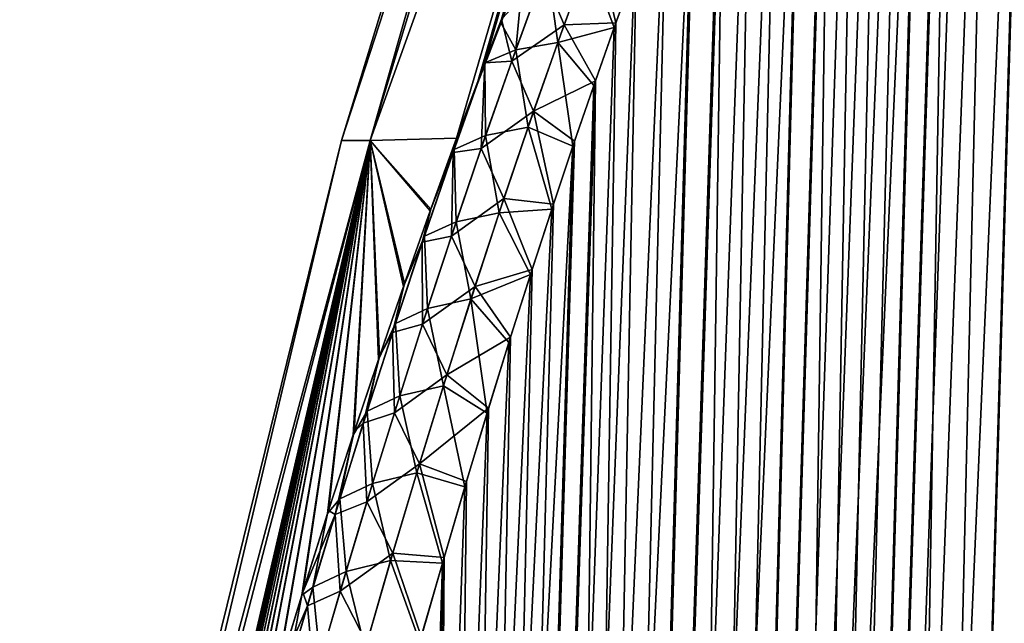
# Model space of a CAD drawing. Header units: metres. Extents: x -109 to 109, y -108 to 40.
# Tile 148 of 216: x 54.26 to 59.36, y -75.62 to -72.49. Entities that reach past the tile are written whole.
import ezdxf

# ---------------------------------------------------------------- set-up
doc = ezdxf.new("R2010")
doc.units = ezdxf.units.M
doc.layers.add('solid_K_24_42_18_000C86_XXX', color=7, linetype='CONTINUOUS')

msp = doc.modelspace()

# ---------------------------------------------------------------- linework, layer by layer
at = {"layer": 'solid_K_24_42_18_000C86_XXX'}
for points in [[(55.924019, -73.114449), (57.965958, -66.448959), (58.091278, -66.448959, -2.151671)], [(56.07275, -73.114449, 2.469506), (57.965958, -66.448959), (55.924019, -73.114449)], [(56.072735, -73.114449, -2.469382), (55.924019, -73.114449), (58.091278, -66.448959, -2.151671)], [(56.072735, -73.114449, -2.469382), (58.091278, -66.448959, -2.151671), (58.465542, -66.448959, -4.274245)], [(56.072735, -73.114449, -2.469382), (58.465542, -66.448959, -4.274245), (56.519665, -73.102036, -4.900622)], [(56.07275, -73.114449, 2.469506), (58.091278, -66.448959, 2.151671), (57.965958, -66.448959)], [(56.07275, -73.114449, 2.469506), (58.465542, -66.448959, 4.274245), (58.091278, -66.448959, 2.151671)], [(56.07275, -73.114449, 2.469506), (56.519817, -73.101639, 4.900782), (58.465542, -66.448959, 4.274245)], [(56.519665, -73.102036, -4.900622), (58.465542, -66.448959, -4.274245), (59.083694, -66.448959, -6.339016)], [(56.623951, -72.822647, -4.998923), (56.519665, -73.102036, -4.900622), (59.083694, -66.448959, -6.339016)], [(56.519817, -73.101639, 4.900782), (56.629612, -72.807693, 5.004322), (58.465542, -66.448959, 4.274245)], [(56.66642, -72.710678, -5.039366), (56.623951, -72.822647, -4.998923), (59.083694, -66.448959, -6.339016)], [(56.629612, -72.807693, 5.004322), (56.666462, -72.710594, 5.039433), (58.465542, -66.448959, 4.274245)], [(56.747272, -72.500328, -5.116964), (56.66642, -72.710678, -5.039366), (59.083694, -66.448959, -6.339016)], [(56.666462, -72.710594, 5.039433), (56.753025, -72.485542, 5.122556), (58.465542, -66.448959, 4.274245)], [(56.868946, -72.191216, -5.235757), (56.747272, -72.500328, -5.116964), (59.083694, -66.448959, -6.339016)], [(58.508202, -102.810669, -9.34737), (59.859131, -68.205284, -9.231131), (60.018959, -68.180748, -9.500344)], [(58.977177, -102.831841, -10.116003), (58.508202, -102.810669, -9.34737), (60.018959, -68.180748, -9.500344)], [(58.977177, -102.831841, -10.116003), (60.018959, -68.180748, -9.500344), (60.172413, -68.201416, -9.772555)], [(58.977356, -102.831841, 10.116307), (60.024967, -68.180695, 9.510736), (59.864613, -68.203712, 9.240135)], [(58.977356, -102.831841, 10.116307), (60.179203, -68.203453, 9.784935), (60.024967, -68.180695, 9.510736)], [(58.508202, -102.810669, -9.34737), (59.688412, -68.277779, -8.957937), (59.859131, -68.205284, -9.231131)], [(58.977177, -102.831841, -10.116003), (60.172413, -68.201416, -9.772555), (60.323551, -68.26963, -10.055494)], [(58.977356, -102.831841, 10.116307), (59.408573, -102.810715, 10.906762), (60.179203, -68.203453, 9.784935)], [(58.977356, -102.831841, 10.116307), (59.864613, -68.203712, 9.240135), (59.693634, -68.274971, 8.966091)], [(58.508202, -102.810669, -9.34737), (59.502445, -68.405632, -8.675452), (59.688412, -68.277779, -8.957937)], [(58.508415, -102.810684, 9.347705), (59.693634, -68.274971, 8.966091), (59.507889, -68.401138, 8.683512)], [(58.508415, -102.810684, 9.347705), (58.977356, -102.831841, 10.116307), (59.693634, -68.274971, 8.966091)], [(59.408455, -102.81073, -10.906535), (58.977177, -102.831841, -10.116003), (60.323551, -68.26963, -10.055494)], [(58.001713, -102.746971, -8.60115), (59.29829, -68.598389, -8.381553), (59.502445, -68.405632, -8.675452)], [(58.508202, -102.810669, -9.34737), (58.001713, -102.746971, -8.60115), (59.502445, -68.405632, -8.675452)], [(58.508415, -102.810684, 9.347705), (59.507889, -68.401138, 8.683512), (59.30471, -68.591568, 8.390559)], [(58.001713, -102.746971, -8.60115), (59.18927, -68.721733, -8.230936), (59.29829, -68.598389, -8.381553)], [(58.508415, -102.810684, 9.347705), (59.30471, -68.591568, 8.390559), (59.083397, -68.854912, 8.088625)], [(58.001713, -102.746971, -8.60115), (59.076237, -68.864388, -8.079137), (59.18927, -68.721733, -8.230936)], [(58.001713, -102.746971, -8.60115), (58.95908, -69.026253, -7.926178), (59.076237, -68.864388, -8.079137)], [(58.001926, -102.747002, 8.601447), (59.083397, -68.854912, 8.088625), (58.96637, -69.0158, 7.935572)], [(58.001926, -102.747002, 8.601447), (58.508415, -102.810684, 9.347705), (59.083397, -68.854912, 8.088625)], [(57.457996, -102.640343, -7.878324), (58.838234, -69.208427, -7.772877), (58.95908, -69.026253, -7.926178)], [(58.001713, -102.746971, -8.60115), (57.457996, -102.640343, -7.878324), (58.95908, -69.026253, -7.926178)], [(58.001926, -102.747002, 8.601447), (58.96637, -69.0158, 7.935572), (58.845665, -69.196877, 7.782183)], [(58.001926, -102.747002, 8.601447), (58.845665, -69.196877, 7.782183), (58.721313, -69.398094, 7.62862)], [(57.457996, -102.640343, -7.878324), (58.713692, -69.410919, -7.619349), (58.838234, -69.208427, -7.772877)], [(58.001926, -102.747002, 8.601447), (58.721313, -69.398094, 7.62862), (58.593468, -69.620445, 7.47526)], [(57.457996, -102.640343, -7.878324), (58.585667, -69.634537, -7.466045), (58.713692, -69.410919, -7.619349)], [(57.457996, -102.640343, -7.878324), (58.454216, -69.879364, -7.313136), (58.585667, -69.634537, -7.466045)], [(58.001926, -102.747002, 8.601447), (58.593468, -69.620445, 7.47526), (58.462173, -69.864052, 7.322261)], [(57.458168, -102.640381, 7.878541), (58.462173, -69.864052, 7.322261), (58.327492, -70.1297, 7.16984)], [(57.458168, -102.640381, 7.878541), (58.001926, -102.747002, 8.601447), (58.462173, -69.864052, 7.322261)], [(57.457996, -102.640343, -7.878324), (58.319401, -70.146194, -7.160828), (58.454216, -69.879364, -7.313136)], [(56.87711, -102.490204, -7.179855), (58.181282, -70.435295, -7.009289), (58.319401, -70.146194, -7.160828)], [(57.457996, -102.640343, -7.878324), (56.87711, -102.490204, -7.179855), (58.319401, -70.146194, -7.160828)], [(57.458168, -102.640381, 7.878541), (58.327492, -70.1297, 7.16984), (58.189487, -70.417686, 7.018166)], [(57.458168, -102.640381, 7.878541), (58.189487, -70.417686, 7.018166), (58.048153, -70.728699, 6.867344)], [(56.87711, -102.490204, -7.179855), (58.039856, -70.747391, -6.858626), (58.181282, -70.435295, -7.009289)], [(57.458168, -102.640381, 7.878541), (58.048153, -70.728699, 6.867344), (57.903534, -71.063377, 6.71753)], [(56.87711, -102.490204, -7.179855), (57.895172, -71.083176, -6.708997), (58.039856, -70.747391, -6.858626)], [(56.87711, -102.490204, -7.179855), (57.7472, -71.443115, -6.560461), (57.895172, -71.083176, -6.708997)], [(56.877232, -102.490242, 7.179998), (57.903534, -71.063377, 6.71753), (57.755615, -71.422218, 6.56879)], [(56.877232, -102.490242, 7.179998), (57.458168, -102.640381, 7.878541), (57.903534, -71.063377, 6.71753)], [(56.25885, -102.295296, -6.506678), (57.595959, -71.828377, -6.413153), (57.7472, -71.443115, -6.560461)], [(56.87711, -102.490204, -7.179855), (56.25885, -102.295296, -6.506678), (57.7472, -71.443115, -6.560461)], [(56.877232, -102.490242, 7.179998), (57.755615, -71.422218, 6.56879), (57.604412, -71.806396, 6.421269)], [(56.25885, -102.295296, -6.506678), (57.441441, -72.239174, -6.267127), (57.595959, -71.828377, -6.413153)], [(56.877232, -102.490242, 7.179998), (57.604412, -71.806396, 6.421269), (57.449917, -72.216133, 6.275023)], [(57.076996, -72.514023, 5.847058), (57.240219, -72.070198, 5.991325), (56.96833, -72.254814, 5.56312)], [(57.076996, -72.514023, 5.847058), (57.3451, -72.504532, 6.178323), (57.240219, -72.070198, 5.991325)], [(57.240219, -72.070198, 5.991325), (57.3451, -72.504532, 6.178323), (57.449917, -72.216133, 6.275023)], [(56.826431, -72.643372, -5.444451), (56.747272, -72.500328, -5.116964), (56.868946, -72.191216, -5.235757)], [(56.826431, -72.643372, -5.444451), (56.868946, -72.191216, -5.235757), (56.987988, -72.202194, -5.579897)], [(57.044464, -72.605049, -5.818915), (56.826431, -72.643372, -5.444451), (56.987988, -72.202194, -5.579897)], [(57.203312, -72.169319, -5.958394), (57.044464, -72.605049, -5.818915), (56.987988, -72.202194, -5.579897)], [(57.203312, -72.169319, -5.958394), (57.336613, -72.528267, -6.170578), (57.044464, -72.605049, -5.818915)], [(57.203312, -72.169319, -5.958394), (57.441441, -72.239174, -6.267127), (57.336613, -72.528267, -6.170578)], [(56.25885, -102.295296, -6.506678), (57.336613, -72.528267, -6.170578), (57.441441, -72.239174, -6.267127)], [(56.805, -72.703026, 5.426711), (56.96833, -72.254814, 5.56312), (56.753025, -72.485542, 5.122556)], [(57.076996, -72.514023, 5.847058), (56.96833, -72.254814, 5.56312), (56.805, -72.703026, 5.426711)], [(56.877232, -102.490242, 7.179998), (57.449917, -72.216133, 6.275023), (57.3451, -72.504532, 6.178323)], [(56.826431, -72.643372, -5.444451), (56.66642, -72.710678, -5.039366), (56.747272, -72.500328, -5.116964)], [(56.805, -72.703026, 5.426711), (56.753025, -72.485542, 5.122556), (56.666462, -72.710594, 5.039433)], [(56.918625, -72.962265, 5.711298), (57.076996, -72.514023, 5.847058), (56.805, -72.703026, 5.426711)], [(56.877232, -102.490242, 7.179998), (57.3451, -72.504532, 6.178323), (57.238823, -72.804703, 6.082247)], [(56.918625, -72.962265, 5.711298), (57.238823, -72.804703, 6.082247), (57.076996, -72.514023, 5.847058)], [(57.076996, -72.514023, 5.847058), (57.238823, -72.804703, 6.082247), (57.3451, -72.504532, 6.178323)], [(56.25885, -102.295296, -6.506678), (57.230324, -72.829109, -6.074656), (57.336613, -72.528267, -6.170578)], [(57.044464, -72.605049, -5.818915), (57.336613, -72.528267, -6.170578), (57.230324, -72.829109, -6.074656)], [(57.044464, -72.605049, -5.818915), (56.890224, -73.04493, -5.687471), (56.826431, -72.643372, -5.444451)], [(57.044464, -72.605049, -5.818915), (57.122593, -73.142395, -5.979422), (56.890224, -73.04493, -5.687471)], [(57.044464, -72.605049, -5.818915), (57.230324, -72.829109, -6.074656), (57.122593, -73.142395, -5.979422)], [(56.669689, -73.087822, -5.316886), (56.66642, -72.710678, -5.039366), (56.826431, -72.643372, -5.444451)], [(56.890224, -73.04493, -5.687471), (56.669689, -73.087822, -5.316886), (56.826431, -72.643372, -5.444451)], [(56.501617, -73.175232, 4.910732), (56.666462, -72.710594, 5.039433), (56.519817, -73.101639, 4.900782)], [(56.646557, -73.154518, 5.298263), (56.666462, -72.710594, 5.039433), (56.501617, -73.175232, 4.910732)], [(56.507057, -73.15966, -4.914921), (56.623951, -72.822647, -4.998923), (56.66642, -72.710678, -5.039366)], [(56.507057, -73.15966, -4.914921), (56.66642, -72.710678, -5.039366), (56.669689, -73.087822, -5.316886)], [(56.519817, -73.101639, 4.900782), (56.666462, -72.710594, 5.039433), (56.629612, -72.807693, 5.004322)], [(56.646557, -73.154518, 5.298263), (56.805, -72.703026, 5.426711), (56.666462, -72.710594, 5.039433)], [(56.918625, -72.962265, 5.711298), (56.805, -72.703026, 5.426711), (56.646557, -73.154518, 5.298263)], [(56.25893, -102.295326, 6.506762), (57.238823, -72.804703, 6.082247), (57.131088, -73.117325, 5.986857)], [(56.25893, -102.295326, 6.506762), (56.877232, -102.490242, 7.179998), (57.238823, -72.804703, 6.082247)], [(56.507057, -73.15966, -4.914921), (56.519665, -73.102036, -4.900622), (56.623951, -72.822647, -4.998923)], [(56.918625, -72.962265, 5.711298), (57.131088, -73.117325, 5.986857), (57.238823, -72.804703, 6.082247)], [(56.25885, -102.295296, -6.506678), (57.122593, -73.142395, -5.979422), (57.230324, -72.829109, -6.074656)], [(56.764763, -73.414345, 5.583231), (56.918625, -72.962265, 5.711298), (56.646557, -73.154518, 5.298263)], [(56.764763, -73.414345, 5.583231), (57.021915, -73.443222, 5.892219), (56.918625, -72.962265, 5.711298)], [(56.918625, -72.962265, 5.711298), (57.021915, -73.443222, 5.892219), (57.131088, -73.117325, 5.986857)], [(56.890224, -73.04493, -5.687471), (56.740253, -73.488403, -5.563275), (56.669689, -73.087822, -5.316886)], [(56.890224, -73.04493, -5.687471), (57.013428, -73.468933, -5.884945), (56.740253, -73.488403, -5.563275)], [(56.890224, -73.04493, -5.687471), (57.122593, -73.142395, -5.979422), (57.013428, -73.468933, -5.884945)], [(56.072735, -73.114449, -2.469382), (54.318405, -79.883408, -1.653704), (54.256847, -79.883408)], [(56.072735, -73.114449, -2.469382), (54.256847, -79.883408), (55.924019, -73.114449)], [(54.318413, -79.883408, 1.653787), (55.924019, -73.114449), (54.256847, -79.883408)], [(56.072735, -73.114449, -2.469382), (54.505859, -79.86689, -3.294863), (54.318405, -79.883408, -1.653704)], [(54.318413, -79.883408, 1.653787), (56.07275, -73.114449, 2.469506), (55.924019, -73.114449)], [(54.318413, -79.883408, 1.653787), (54.505966, -79.86644, 3.294936), (56.07275, -73.114449, 2.469506)], [(56.072735, -73.114449, -2.469382), (54.607822, -79.453491, -3.363854), (54.505859, -79.86689, -3.294863)], [(54.505966, -79.86644, 3.294936), (54.56995, -79.605988, 3.33808), (56.07275, -73.114449, 2.469506)], [(54.56995, -79.605988, 3.33808), (54.611797, -79.437561, 3.366569), (56.07275, -73.114449, 2.469506)], [(56.072735, -73.114449, -2.469382), (54.714275, -79.031288, -3.437169), (54.607822, -79.453491, -3.363854)], [(54.611797, -79.437561, 3.366569), (54.718357, -79.015297, 3.440011), (56.07275, -73.114449, 2.469506)], [(56.072735, -73.114449, -2.469382), (54.820473, -78.619186, -3.511473), (54.714275, -79.031288, -3.437169)], [(54.718357, -79.015297, 3.440011), (54.824661, -78.603142, 3.514442), (56.07275, -73.114449, 2.469506)], [(56.072735, -73.114449, -2.469382), (54.92622, -78.217766, -3.586902), (54.820473, -78.619186, -3.511473)], [(54.824661, -78.603142, 3.514442), (54.930508, -78.201675, 3.590001), (56.07275, -73.114449, 2.469506)], [(56.072735, -73.114449, -2.469382), (55.031391, -77.827156, -3.663491), (54.92622, -78.217766, -3.586902)], [(54.930508, -78.201675, 3.590001), (55.035782, -77.811043, 3.666719), (56.07275, -73.114449, 2.469506)], [(56.072735, -73.114449, -2.469382), (55.136021, -77.446777, -3.741107), (55.031391, -77.827156, -3.663491)], [(55.035782, -77.811043, 3.666719), (55.140507, -77.430649, 3.744467), (56.07275, -73.114449, 2.469506)], [(56.072735, -73.114449, -2.469382), (55.240147, -77.076027, -3.81962), (55.136021, -77.446777, -3.741107)], [(55.140507, -77.430649, 3.744467), (55.244728, -77.059906, 3.823112), (56.07275, -73.114449, 2.469506)], [(56.072735, -73.114449, -2.469382), (55.3438, -76.714401, -3.898923), (55.240147, -77.076027, -3.81962)], [(55.244728, -77.059906, 3.823112), (55.348469, -76.698296, 3.902545), (56.07275, -73.114449, 2.469506)], [(56.072735, -73.114449, -2.469382), (55.446781, -76.362541, -3.9792), (55.3438, -76.714401, -3.898923)], [(55.348469, -76.698296, 3.902545), (55.451538, -76.346474, 3.982953), (56.07275, -73.114449, 2.469506)], [(56.072735, -73.114449, -2.469382), (55.582966, -75.908371, -4.087693), (55.446781, -76.362541, -3.9792)], [(55.451538, -76.346474, 3.982953), (55.587833, -75.892372, 4.09162), (56.07275, -73.114449, 2.469506)], [(56.072735, -73.114449, -2.469382), (55.717934, -75.470261, -4.197567), (55.582966, -75.908371, -4.087693)], [(55.587833, -75.892372, 4.09162), (55.722908, -75.454353, 4.20167), (56.07275, -73.114449, 2.469506)], [(56.072735, -73.114449, -2.469382), (55.851746, -75.047218, -4.308561), (55.717934, -75.470261, -4.197567)], [(55.722908, -75.454353, 4.20167), (55.856823, -75.03141, 4.312843), (56.07275, -73.114449, 2.469506)], [(56.072735, -73.114449, -2.469382), (55.984131, -74.639961, -4.420973), (55.851746, -75.047218, -4.308561)], [(55.856823, -75.03141, 4.312843), (55.989311, -74.624268, 4.425434), (56.07275, -73.114449, 2.469506)], [(56.072735, -73.114449, -2.469382), (56.115051, -74.248047, -4.534657), (55.984131, -74.639961, -4.420973)], [(55.989311, -74.624268, 4.425434), (56.120327, -74.232483, 4.539299), (56.07275, -73.114449, 2.469506)], [(56.072735, -73.114449, -2.469382), (56.519665, -73.102036, -4.900622), (56.383072, -73.477776, -4.774292)], [(56.072735, -73.114449, -2.469382), (56.244568, -73.870491, -4.649288), (56.115051, -74.248047, -4.534657)], [(56.072735, -73.114449, -2.469382), (56.383072, -73.477776, -4.774292), (56.244568, -73.870491, -4.649288)], [(56.385799, -73.470184, 4.776807), (56.519817, -73.101639, 4.900782), (56.07275, -73.114449, 2.469506)], [(56.249939, -73.855072, 4.654115), (56.385799, -73.470184, 4.776807), (56.07275, -73.114449, 2.469506)], [(56.120327, -74.232483, 4.539299), (56.249939, -73.855072, 4.654115), (56.07275, -73.114449, 2.469506)], [(56.25893, -102.295326, 6.506762), (57.131088, -73.117325, 5.986857), (57.021915, -73.443222, 5.892219)], [(56.507057, -73.15966, -4.914921), (56.383072, -73.477776, -4.774292), (56.519665, -73.102036, -4.900622)], [(56.501617, -73.175232, 4.910732), (56.519817, -73.101639, 4.900782), (56.385799, -73.470184, 4.776807)], [(56.507057, -73.15966, -4.914921), (56.669689, -73.087822, -5.316886), (56.517395, -73.535126, -5.196426)], [(56.740253, -73.488403, -5.563275), (56.517395, -73.535126, -5.196426), (56.669689, -73.087822, -5.316886)], [(55.603306, -102.054413, -5.860334), (57.013428, -73.468933, -5.884945), (57.122593, -73.142395, -5.979422)], [(56.25885, -102.295296, -6.506678), (55.603306, -102.054413, -5.860334), (57.122593, -73.142395, -5.979422)], [(56.342148, -73.64119, 4.78998), (56.501617, -73.175232, 4.910732), (56.385799, -73.470184, 4.776807)], [(56.49268, -73.60894, 5.177092), (56.501617, -73.175232, 4.910732), (56.342148, -73.64119, 4.78998)], [(56.507057, -73.15966, -4.914921), (56.352745, -73.609703, -4.797907), (56.383072, -73.477776, -4.774292)], [(56.507057, -73.15966, -4.914921), (56.517395, -73.535126, -5.196426), (56.352745, -73.609703, -4.797907)], [(56.49268, -73.60894, 5.177092), (56.646557, -73.154518, 5.298263), (56.501617, -73.175232, 4.910732)], [(56.764763, -73.414345, 5.583231), (56.646557, -73.154518, 5.298263), (56.49268, -73.60894, 5.177092)], [(56.615135, -73.869835, 5.462218), (56.764763, -73.414345, 5.583231), (56.49268, -73.60894, 5.177092)], [(56.615135, -73.869835, 5.462218), (56.911289, -73.781868, 5.798305), (56.764763, -73.414345, 5.583231)], [(56.764763, -73.414345, 5.583231), (56.911289, -73.781868, 5.798305), (57.021915, -73.443222, 5.892219)], [(55.603306, -102.054413, -5.860334), (56.902817, -73.808197, -5.791195), (57.013428, -73.468933, -5.884945)], [(56.352745, -73.609703, -4.797907), (56.244568, -73.870491, -4.649288), (56.383072, -73.477776, -4.774292)], [(56.342148, -73.64119, 4.78998), (56.385799, -73.470184, 4.776807), (56.249939, -73.855072, 4.654115)], [(56.25893, -102.295326, 6.506762), (57.021915, -73.443222, 5.892219), (56.911289, -73.781868, 5.798305)], [(56.740253, -73.488403, -5.563275), (57.013428, -73.468933, -5.884945), (56.902817, -73.808197, -5.791195)], [(56.352745, -73.609703, -4.797907), (56.517395, -73.535126, -5.196426), (56.369286, -73.985001, -5.082497)], [(56.594284, -73.935051, -5.44572), (56.369286, -73.985001, -5.082497), (56.517395, -73.535126, -5.196426)], [(56.740253, -73.488403, -5.563275), (56.594284, -73.935051, -5.44572), (56.517395, -73.535126, -5.196426)], [(56.740253, -73.488403, -5.563275), (56.902817, -73.808197, -5.791195), (56.594284, -73.935051, -5.44572)], [(56.352745, -73.609703, -4.797907), (56.202736, -74.06179, -4.687274), (56.244568, -73.870491, -4.649288)], [(56.352745, -73.609703, -4.797907), (56.369286, -73.985001, -5.082497), (56.202736, -74.06179, -4.687274)], [(56.34306, -74.065948, 5.062537), (56.49268, -73.60894, 5.177092), (56.342148, -73.64119, 4.78998)], [(56.615135, -73.869835, 5.462218), (56.49268, -73.60894, 5.177092), (56.34306, -74.065948, 5.062537)], [(56.187229, -74.109306, 4.675977), (56.342148, -73.64119, 4.78998), (56.249939, -73.855072, 4.654115)], [(56.34306, -74.065948, 5.062537), (56.342148, -73.64119, 4.78998), (56.187229, -74.109306, 4.675977)], [(56.25893, -102.295326, 6.506762), (56.911289, -73.781868, 5.798305), (56.799225, -74.133797, 5.705172)], [(56.615135, -73.869835, 5.462218), (56.799225, -74.133797, 5.705172), (56.911289, -73.781868, 5.798305)], [(55.603306, -102.054413, -5.860334), (56.790775, -74.160728, -5.698232), (56.902817, -73.808197, -5.791195)], [(56.594284, -73.935051, -5.44572), (56.902817, -73.808197, -5.791195), (56.790775, -74.160728, -5.698232)], [(56.202736, -74.06179, -4.687274), (56.115051, -74.248047, -4.534657), (56.244568, -73.870491, -4.649288)], [(56.187229, -74.109306, 4.675977), (56.249939, -73.855072, 4.654115), (56.120327, -74.232483, 4.539299)], [(56.469467, -74.328323, 5.347632), (56.615135, -73.869835, 5.462218), (56.34306, -74.065948, 5.062537)], [(56.469467, -74.328323, 5.347632), (56.799225, -74.133797, 5.705172), (56.615135, -73.869835, 5.462218)], [(56.594284, -73.935051, -5.44572), (56.452103, -74.38456, -5.334289), (56.369286, -73.985001, -5.082497)], [(56.594284, -73.935051, -5.44572), (56.677349, -74.52758, -5.606153), (56.452103, -74.38456, -5.334289)], [(56.594284, -73.935051, -5.44572), (56.790775, -74.160728, -5.698232), (56.677349, -74.52758, -5.606153)], [(56.202736, -74.06179, -4.687274), (56.369286, -73.985001, -5.082497), (56.225098, -74.43718, -4.974555)], [(56.452103, -74.38456, -5.334289), (56.225098, -74.43718, -4.974555), (56.369286, -73.985001, -5.082497)], [(56.202736, -74.06179, -4.687274), (56.056736, -74.515717, -4.58246), (56.115051, -74.248047, -4.534657)], [(56.202736, -74.06179, -4.687274), (56.225098, -74.43718, -4.974555), (56.056736, -74.515717, -4.58246)], [(56.197411, -74.525261, 4.954019), (56.34306, -74.065948, 5.062537), (56.187229, -74.109306, 4.675977)], [(56.469467, -74.328323, 5.347632), (56.34306, -74.065948, 5.062537), (56.197411, -74.525261, 4.954019)], [(56.036583, -74.579376, 4.568151), (56.187229, -74.109306, 4.675977), (56.120327, -74.232483, 4.539299)], [(56.197411, -74.525261, 4.954019), (56.187229, -74.109306, 4.675977), (56.036583, -74.579376, 4.568151)], [(56.25893, -102.295326, 6.506762), (56.799225, -74.133797, 5.705172), (56.685764, -74.500076, 5.612916)], [(56.469467, -74.328323, 5.347632), (56.685764, -74.500076, 5.612916), (56.799225, -74.133797, 5.705172)], [(55.603306, -102.054413, -5.860334), (56.677349, -74.52758, -5.606153), (56.790775, -74.160728, -5.698232)], [(56.056736, -74.515717, -4.58246), (55.984131, -74.639961, -4.420973), (56.115051, -74.248047, -4.534657)], [(56.036583, -74.579376, 4.568151), (56.120327, -74.232483, 4.539299), (55.989311, -74.624268, 4.425434)], [(56.327538, -74.789474, 5.238956), (56.469467, -74.328323, 5.347632), (56.197411, -74.525261, 4.954019)], [(56.327538, -74.789474, 5.238956), (56.685764, -74.500076, 5.612916), (56.469467, -74.328323, 5.347632)], [(56.452103, -74.38456, -5.334289), (56.313484, -74.836586, -5.228476), (56.225098, -74.43718, -4.974555)], [(56.452103, -74.38456, -5.334289), (56.562519, -74.908401, -5.514931), (56.313484, -74.836586, -5.228476)], [(56.452103, -74.38456, -5.334289), (56.677349, -74.52758, -5.606153), (56.562519, -74.908401, -5.514931)], [(56.056736, -74.515717, -4.58246), (56.225098, -74.43718, -4.974555), (56.084595, -74.891418, -4.872097)], [(56.313484, -74.836586, -5.228476), (56.084595, -74.891418, -4.872097), (56.225098, -74.43718, -4.974555)], [(56.25893, -102.295326, 6.506762), (56.685764, -74.500076, 5.612916), (56.570885, -74.880348, 5.521511)], [(56.327538, -74.789474, 5.238956), (56.570885, -74.880348, 5.521511), (56.685764, -74.500076, 5.612916)], [(55.603306, -102.054413, -5.860334), (56.562519, -74.908401, -5.514931), (56.677349, -74.52758, -5.606153)], [(56.056736, -74.515717, -4.58246), (55.91452, -74.971306, -4.483006), (55.984131, -74.639961, -4.420973)], [(56.056736, -74.515717, -4.58246), (56.084595, -74.891418, -4.872097), (55.91452, -74.971306, -4.483006)], [(56.055546, -74.986671, 4.851104), (56.197411, -74.525261, 4.954019), (56.036583, -74.579376, 4.568151)], [(56.327538, -74.789474, 5.238956), (56.197411, -74.525261, 4.954019), (56.055546, -74.986671, 4.851104)], [(55.889984, -75.051216, 4.466045), (56.036583, -74.579376, 4.568151), (55.989311, -74.624268, 4.425434)], [(56.055546, -74.986671, 4.851104), (56.036583, -74.579376, 4.568151), (55.889984, -75.051216, 4.466045)], [(55.91452, -74.971306, -4.483006), (55.851746, -75.047218, -4.308561), (55.984131, -74.639961, -4.420973)], [(55.889984, -75.051216, 4.466045), (55.989311, -74.624268, 4.425434), (55.856823, -75.03141, 4.312843)], [(56.189171, -75.253044, 5.135782), (56.327538, -74.789474, 5.238956), (56.055546, -74.986671, 4.851104)], [(56.189171, -75.253044, 5.135782), (56.454609, -75.274841, 5.430997), (56.327538, -74.789474, 5.238956)], [(56.327538, -74.789474, 5.238956), (56.454609, -75.274841, 5.430997), (56.570885, -74.880348, 5.521511)], [(56.313484, -74.836586, -5.228476), (56.178257, -75.290894, -5.127875), (56.084595, -74.891418, -4.872097)], [(56.313484, -74.836586, -5.228476), (56.446301, -75.303429, -5.424605), (56.178257, -75.290894, -5.127875)], [(56.313484, -74.836586, -5.228476), (56.562519, -74.908401, -5.514931), (56.446301, -75.303429, -5.424605)], [(55.603306, -102.054413, -5.860334), (56.446301, -75.303429, -5.424605), (56.562519, -74.908401, -5.514931)], [(55.91452, -74.971306, -4.483006), (56.084595, -74.891418, -4.872097), (55.947605, -75.347527, -4.77475)], [(56.178257, -75.290894, -5.127875), (55.947605, -75.347527, -4.77475), (56.084595, -74.891418, -4.872097)], [(56.25893, -102.295326, 6.506762), (56.570885, -74.880348, 5.521511), (56.454609, -75.274841, 5.430997)], [(55.91452, -74.971306, -4.483006), (55.775909, -75.428436, -4.388547), (55.851746, -75.047218, -4.308561)], [(55.91452, -74.971306, -4.483006), (55.947605, -75.347527, -4.77475), (55.775909, -75.428436, -4.388547)], [(55.917259, -75.449989, 4.753381), (56.055546, -74.986671, 4.851104), (55.889984, -75.051216, 4.466045)], [(56.189171, -75.253044, 5.135782), (56.055546, -74.986671, 4.851104), (55.917259, -75.449989, 4.753381)], [(55.775909, -75.428436, -4.388547), (55.717934, -75.470261, -4.197567), (55.851746, -75.047218, -4.308561)], [(55.889984, -75.051216, 4.466045), (55.856823, -75.03141, 4.312843), (55.722908, -75.454353, 4.20167)], [(55.7472, -75.524673, 4.369206), (55.889984, -75.051216, 4.466045), (55.722908, -75.454353, 4.20167)], [(55.917259, -75.449989, 4.753381), (55.889984, -75.051216, 4.466045), (55.7472, -75.524673, 4.369206)], [(56.054195, -75.718788, 5.037706), (56.189171, -75.253044, 5.135782), (55.917259, -75.449989, 4.753381)], [(56.054195, -75.718788, 5.037706), (56.337009, -75.684814, 5.341505), (56.189171, -75.253044, 5.135782)], [(56.189171, -75.253044, 5.135782), (56.337009, -75.684814, 5.341505), (56.454609, -75.274841, 5.430997)], [(55.603306, -102.054413, -5.860334), (56.32877, -75.71389, -5.335309), (56.446301, -75.303429, -5.424605)], [(55.603352, -102.054428, 5.860377), (56.454609, -75.274841, 5.430997), (56.337009, -75.684814, 5.341505)], [(55.603352, -102.054428, 5.860377), (56.25893, -102.295326, 6.506762), (56.454609, -75.274841, 5.430997)], [(56.178257, -75.290894, -5.127875), (56.046272, -75.747276, -5.032149), (55.947605, -75.347527, -4.77475)], [(56.178257, -75.290894, -5.127875), (56.32877, -75.71389, -5.335309), (56.046272, -75.747276, -5.032149)], [(56.178257, -75.290894, -5.127875), (56.446301, -75.303429, -5.424605), (56.32877, -75.71389, -5.335309)], [(55.775909, -75.428436, -4.388547), (55.947605, -75.347527, -4.77475), (55.813969, -75.805359, -4.682164)], [(56.046272, -75.747276, -5.032149), (55.813969, -75.805359, -4.682164), (55.947605, -75.347527, -4.77475)], [(55.64072, -75.886971, -4.298726), (55.582966, -75.908371, -4.087693), (55.717934, -75.470261, -4.197567)], [(55.7472, -75.524673, 4.369206), (55.722908, -75.454353, 4.20167), (55.587833, -75.892372, 4.09162)], [(55.775909, -75.428436, -4.388547), (55.64072, -75.886971, -4.298726), (55.717934, -75.470261, -4.197567)], [(55.775909, -75.428436, -4.388547), (55.813969, -75.805359, -4.682164), (55.64072, -75.886971, -4.298726)], [(55.782375, -75.915024, 4.660452), (55.917259, -75.449989, 4.753381), (55.7472, -75.524673, 4.369206)], [(56.054195, -75.718788, 5.037706), (55.917259, -75.449989, 4.753381), (55.782375, -75.915024, 4.660452)], [(55.608032, -75.999603, 4.277236), (55.7472, -75.524673, 4.369206), (55.587833, -75.892372, 4.09162)], [(55.782375, -75.915024, 4.660452), (55.7472, -75.524673, 4.369206), (55.608032, -75.999603, 4.277236)]]:
    msp.add_3dface(points, dxfattribs=at)

doc.saveas('drawing.dxf')
